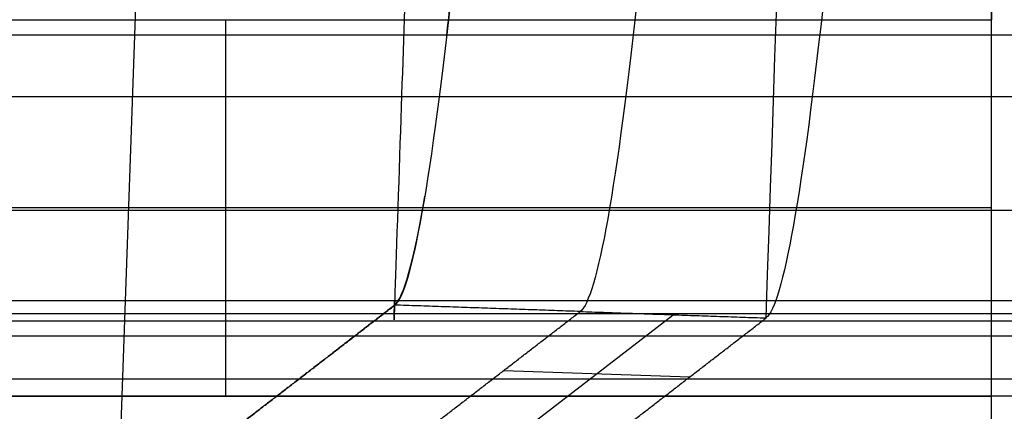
# Model space of a CAD drawing. Header units: millimetres. Extents: x -248 to 248, y -256 to 255.
# Tile 4 of 64: x -195 to -185, y -242 to -238. Entities that reach past the tile are written whole.
import ezdxf

# ---------------------------------------------------------------- set-up
doc = ezdxf.new("R2010")
doc.units = ezdxf.units.MM
doc.layers.add('Défaut', color=7, linetype='Continuous', true_color=0x000000)

msp = doc.modelspace()

# ---------------------------------------------------------------- linework, layer by layer
at = {"layer": 'Défaut'}
for p, q in [((-194.5408696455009, -246.5276151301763, 210.7114412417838), (-193.500511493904, -216.5349895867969, 210.7114412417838)), ((-185.0321345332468, -237.8519767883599, 4.875416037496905), (-185.0321345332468, -237.8519767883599, 0.8754155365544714)), ((-190.097844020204, -242.2956724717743, 371.032000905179), (-188.4528150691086, -241.0274373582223, 419.4646443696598)), ((-190.2762442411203, -241.6268360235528, 395.2814110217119), (-188.2753099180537, -241.6962426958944, 395.2152661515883))]:
    msp.add_line(p, q, dxfattribs=at)
at = {"layer": 'Défaut', "extrusion": (0, 0, -1)}
msp.add_arc((203.5321345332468, -237.8519767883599, -2.875415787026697), 18.5, 0, 180.0000032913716, dxfattribs=at)
at = {"layer": 'Défaut'}
for centre, radius, start, end in [((-203.5321345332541, -237.8519767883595, 4.875416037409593), 18.50000000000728, 0, 180.0000000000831), ((-203.532134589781, -237.8519767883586, 0.875415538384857), 18.49999947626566, 359.9999934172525, 179.9999999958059)]:
    msp.add_arc(centre, radius, start, end, dxfattribs=at)
for points, degree, knots in [([(-209.1306392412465, -241.9021508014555, 384.8439407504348), (-209.1306392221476, -241.9021507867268, 384.8439413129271), (-209.1306392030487, -241.902150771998, 384.8439418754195), (-209.1306391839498, -241.9021507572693, 384.8439424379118), (-208.8523613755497, -241.6875475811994, 393.0396535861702), (-208.5740870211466, -241.4729073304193, 401.2352213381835), (-208.2262410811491, -241.2047040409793, 411.4798738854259), (-208.1566676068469, -241.1508663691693, 413.5287268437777), (-208.0523285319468, -241.0708860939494, 416.6021832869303), (-208.0174964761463, -241.0424981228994, 417.626435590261), (-207.9481100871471, -240.9943254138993, 419.6755868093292), (-207.9130939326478, -240.9610943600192, 420.7003151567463), (-207.8030184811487, -240.7070545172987, 423.7642461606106), (-207.7247215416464, -240.3839539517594, 425.7938099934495), (-207.5597758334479, -239.4274647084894, 429.7792398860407), (-207.4732098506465, -238.7958422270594, 431.7344587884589), (-207.204202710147, -236.4636041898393, 437.421689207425), (-207.0124416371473, -234.320201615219, 440.9699004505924), (-206.6219450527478, -229.0584220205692, 447.2516372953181), (-206.4232911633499, -225.9408732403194, 449.9835643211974), (-206.0376972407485, -219.0223358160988, 454.3738883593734), (-205.8507024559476, -215.2228419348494, 456.0355166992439), (-205.592552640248, -209.2786276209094, 457.5940775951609), (-205.4263474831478, -205.2334811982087, 458.3681207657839), (-205.2110734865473, -199.0753313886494, 458.4039991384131), (-201.4496139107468, -85.3322812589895, 452.5738446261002), (-197.6670531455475, 28.73213243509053, 447.0256761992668), (-193.8877497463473, 143.0854617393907, 441.112909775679), (-193.632198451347, 150.1741991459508, 441.3105644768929), (-193.4222354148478, 154.742103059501, 442.6386147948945), (-193.0943256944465, 161.3093478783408, 445.2385423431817), (-192.8527286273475, 165.3029719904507, 447.9381838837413), (-192.3680408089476, 171.8123152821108, 454.7484345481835), (-192.1250815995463, 174.3223700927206, 458.8608110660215), (-191.6812868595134, 177.4058893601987, 467.7657388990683), (-191.4807015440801, 177.979841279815, 472.5512039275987), (-191.3195784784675, 177.5262260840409, 477.2439123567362)], 3, [-1.689017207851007e-06, -1.689017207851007e-06, -1.689017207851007e-06, -1.689017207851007e-06, 0, 0, 0, 24.6095742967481, 24.6095742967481, 30.7619678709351, 30.7619678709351, 33.8381646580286, 33.8381646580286, 36.9143614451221, 36.9143614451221, 43.0667550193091, 43.0667550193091, 49.2191485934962, 49.2191485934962, 61.5239357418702, 61.5239357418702, 73.8287228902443, 73.8287228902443, 86.1335100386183, 86.1335100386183, 92.2859036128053, 98.4382971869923, 104.590690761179, 434.148151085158, 441.222752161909, 448.29735323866, 455.371954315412, 455.371954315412, 469.521156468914, 469.521156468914, 483.670358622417, 483.670358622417, 497.8195607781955, 497.8195607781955, 497.8195607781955, 497.8195607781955]), ([(-209.1306392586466, -241.9021508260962, 384.84394075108), (-208.7810838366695, -241.6325795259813, 395.1388876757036), (-208.4315306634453, -241.3630735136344, 405.4338354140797), (-208.0601316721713, -241.0767606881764, 416.3722187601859), (-208.038265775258, -241.0593525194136, 417.0156292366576), (-207.9945960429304, -241.026395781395, 418.3025284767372), (-207.9728873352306, -241.0136975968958, 418.9461372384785), (-207.9289085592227, -240.9714807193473, 420.2326466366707), (-207.9066291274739, -240.9416814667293, 420.8755354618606), (-207.8607868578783, -240.8436272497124, 422.1596941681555), (-207.837298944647, -240.7776173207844, 422.8010585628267), (-207.7893453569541, -240.6163000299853, 424.0825539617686), (-207.7648527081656, -240.5201844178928, 424.7226509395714), (-207.7148087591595, -240.2962319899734, 426.0015094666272), (-207.6893336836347, -240.1686778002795, 426.6382615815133), (-207.6120362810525, -239.741834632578, 428.5284309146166), (-207.5591566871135, -239.3977653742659, 429.7667315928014), (-207.3966081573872, -238.1929616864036, 433.4183689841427), (-207.2830426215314, -237.1602117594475, 435.7686538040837), (-207.1343218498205, -235.5706839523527, 438.5970621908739), (-207.1043522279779, -235.2389536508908, 439.1550224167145), (-207.0443432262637, -234.5524120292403, 440.2487708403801), (-207.0142465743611, -234.1969921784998, 440.7856520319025), (-206.9236838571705, -233.0947722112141, 442.3667168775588), (-206.8629458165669, -232.3121153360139, 443.3814070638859), (-206.740743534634, -230.6510604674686, 445.3320369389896), (-206.6792798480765, -229.7727355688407, 446.2680367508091), (-206.5865349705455, -228.3828231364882, 447.6124642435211), (-206.5555282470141, -227.9074209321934, 448.0506556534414), (-206.4933277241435, -226.9319527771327, 448.9067516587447), (-206.4622694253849, -226.4339707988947, 449.3227481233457), (-206.3080536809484, -223.9074767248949, 451.331685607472), (-206.1872419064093, -221.7561778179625, 452.7244579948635), (-206.0097932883, -218.3377426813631, 454.4980952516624), (-205.9512740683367, -217.1662407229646, 455.0365409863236), (-205.835544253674, -214.7567511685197, 456.0038810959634), (-205.7790882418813, -213.5342949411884, 456.4262798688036), (-205.6969394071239, -211.6844634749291, 456.9661675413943), (-205.6699673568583, -211.0645106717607, 457.1301785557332), (-205.6167090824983, -209.8190269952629, 457.4315786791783), (-205.590436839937, -209.1933823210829, 457.5684246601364), (-205.5127995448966, -207.3068546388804, 457.9331758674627), (-205.4626213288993, -206.0363176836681, 458.1150066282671), (-205.3660606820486, -203.4643655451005, 458.3312985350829), (-205.3194838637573, -202.1606188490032, 458.369191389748), (-205.2292821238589, -199.5639128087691, 458.3670170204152), (-205.1854279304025, -198.2671856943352, 458.3299281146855), (-205.0986430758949, -195.674935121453, 458.2290978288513), (-205.0557830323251, -194.3795039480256, 458.1633131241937), (-204.9700997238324, -191.788689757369, 458.030677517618), (-204.9272581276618, -190.4932828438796, 457.9643557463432), (-204.7130394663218, -184.0162348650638, 457.6330441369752), (-204.5416421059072, -178.8345688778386, 457.3686069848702), (-202.9988856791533, -132.1993526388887, 454.993603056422), (-201.6262634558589, -90.74418916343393, 452.9175464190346), (-198.8809224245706, -7.833583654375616, 448.7697003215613), (-197.5082046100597, 33.62182829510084, 446.6979124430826), (-195.793797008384, 85.4392003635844, 444.0696984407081), (-195.4509899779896, 95.8025799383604, 443.542131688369), (-194.9369202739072, 111.3474669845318, 442.7471241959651), (-194.6799208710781, 119.1198577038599, 442.3487064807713), (-194.3801549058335, 128.187598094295, 441.8821149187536), (-194.2516987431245, 132.0737612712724, 441.6817495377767), (-194.1660647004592, 134.6645341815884, 441.5480822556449), (-194.1232909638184, 135.9598891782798, 441.4801285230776), (-194.0375420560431, 138.5507453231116, 441.3494252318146), (-193.9944770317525, 139.8463116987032, 441.2889982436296), (-193.9067550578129, 142.4386000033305, 441.2092904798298), (-193.8621889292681, 143.735256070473, 441.1876644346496), (-193.7697177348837, 146.3309915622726, 441.23070223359), (-193.7217364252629, 147.6301262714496, 441.2973347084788), (-193.644961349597, 149.5823137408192, 441.5213912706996), (-193.6185544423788, 150.2331064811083, 441.6176309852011), (-193.5647554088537, 151.5151131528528, 441.8543970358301), (-193.5372934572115, 152.149072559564, 441.9942272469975), (-193.4533903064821, 154.0319478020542, 442.4715776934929), (-193.3954409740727, 155.261975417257, 442.8666083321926), (-193.2761406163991, 157.6794248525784, 443.7863947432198), (-193.2146569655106, 158.8651859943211, 444.3162069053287), (-193.1193802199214, 160.6056124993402, 445.2272819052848), (-193.0873335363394, 161.1756622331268, 445.5479679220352), (-193.0230265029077, 162.2899880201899, 446.2189204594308), (-192.9907108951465, 162.8352747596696, 446.5697141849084), (-192.8932873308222, 164.4362048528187, 447.6671470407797), (-192.8277048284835, 165.457078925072, 448.4586303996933), (-192.7283781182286, 166.9185680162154, 449.7359094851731), (-192.6951098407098, 167.394053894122, 450.1767299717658), (-192.6282472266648, 168.3211356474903, 451.0891834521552), (-192.594585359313, 168.7735874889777, 451.5618126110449), (-192.493539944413, 170.088023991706, 453.0211109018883), (-192.4268929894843, 170.8974228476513, 454.0370459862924), (-192.2949607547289, 172.3891226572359, 456.1507501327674), (-192.2296757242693, 173.0714003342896, 457.2485341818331), (-192.1327742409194, 173.9990448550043, 458.9568745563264), (-192.1006453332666, 174.2922438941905, 459.5366333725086), (-192.036738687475, 174.8458640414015, 460.7172555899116), (-192.004860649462, 175.1070063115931, 461.3201090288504), (-191.8482010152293, 176.314171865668, 464.3534237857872), (-191.7307965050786, 176.9749576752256, 466.8529742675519), (-191.5935528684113, 177.4348436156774, 470.0649291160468), (-191.5665871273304, 177.5082317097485, 470.7117638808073), (-191.5136441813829, 177.6169612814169, 472.0145286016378), (-191.4876791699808, 177.6521613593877, 472.6702664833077), (-191.4120584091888, 177.6988728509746, 474.6318266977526), (-191.3644017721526, 177.6524185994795, 475.9384343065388), (-191.3195784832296, 177.5262234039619, 477.2439120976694)], 3, [0, 0, 0, 0, 31.11805206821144, 31.11805206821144, 33.06293032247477, 33.06293032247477, 35.00780857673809, 35.00780857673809, 36.95268683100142, 36.95268683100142, 38.89756508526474, 38.89756508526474, 40.84244333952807, 40.84244333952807, 42.7873215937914, 42.7873215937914, 46.67707810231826, 46.67707810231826, 54.456591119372, 54.456591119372, 56.4014693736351, 56.4014693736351, 58.34634762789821, 58.34634762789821, 62.23610413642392, 62.23610413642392, 66.12586064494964, 66.12586064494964, 68.07073889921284, 68.07073889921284, 70.01561715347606, 70.01561715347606, 77.79513017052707, 77.79513017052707, 81.68488667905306, 81.68488667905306, 85.57464318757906, 85.57464318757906, 87.51952144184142, 87.51952144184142, 89.46439969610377, 89.46439969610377, 93.35415620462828, 93.35415620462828, 97.24391271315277, 97.24391271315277, 101.1336692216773, 101.1336692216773, 105.0234257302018, 105.0234257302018, 108.9131822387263, 108.9131822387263, 124.472208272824, 124.472208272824, 248.9444165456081, 248.9444165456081, 373.4166248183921, 373.4166248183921, 404.5346768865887, 404.5346768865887, 420.093702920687, 427.873215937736, 431.7629724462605, 431.7629724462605, 435.6527289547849, 435.6527289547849, 439.5424854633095, 439.5424854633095, 443.4322419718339, 443.4322419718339, 447.3219984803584, 447.3219984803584, 449.2668767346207, 449.2668767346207, 451.2117549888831, 451.2117549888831, 455.1015114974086, 455.1015114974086, 458.9912680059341, 458.9912680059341, 460.9361462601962, 460.9361462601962, 462.8810245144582, 462.8810245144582, 466.7707810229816, 466.7707810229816, 468.7156592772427, 468.7156592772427, 470.6605375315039, 470.6605375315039, 474.5502940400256, 474.5502940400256, 478.4400505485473, 478.4400505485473, 480.3849288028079, 480.3849288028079, 482.3298070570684, 482.3298070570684, 490.1093200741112, 490.1093200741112, 492.0541983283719, 492.0541983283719, 493.9990765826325, 493.9990765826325, 497.8888330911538, 497.8888330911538, 497.8888330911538, 497.8888330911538]), ([(-175.6136513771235, 136.1695975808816, 441.5413623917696), (-179.2509327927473, 26.28322987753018, 447.0760850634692), (-182.9785173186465, -86.19172434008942, 452.6013780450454), (-186.6887414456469, -198.425523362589, 458.3983320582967), (-187.0000143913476, -207.2509744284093, 458.2634033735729), (-187.2176163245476, -212.1942291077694, 456.8788447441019), (-187.5685413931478, -219.7205926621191, 454.1771826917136), (-187.8218249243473, -224.3216244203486, 451.3527494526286), (-188.3309229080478, -232.1118966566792, 444.1419709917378), (-188.5858672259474, -235.2719743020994, 439.7512768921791), (-189.0574895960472, -239.6457472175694, 430.0801843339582), (-189.2739051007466, -240.8572955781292, 424.8054726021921), (-189.4540003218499, -240.992709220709, 419.497736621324)], 3, [0, 0, 0, 0, 352.2617837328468, 357.5636256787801, 362.8654676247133, 368.1673095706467, 368.1673095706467, 378.7709934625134, 378.7709934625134, 389.37467735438, 389.37467735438, 399.9783612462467, 399.9783612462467, 399.9783612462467, 399.9783612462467]), ([(-190.4356578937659, -210.9517452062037, 418.7444157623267), (-190.9442636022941, -225.9374821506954, 419.1541021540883), (-191.4517038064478, -240.9232596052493, 419.5637482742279), (-191.4517044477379, -240.9232785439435, 419.5637487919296), (-191.4493742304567, -240.9233880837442, 419.5636725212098)], 2, [0, 0, 0, 29.99992219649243, 29.99992219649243, 30.00227519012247, 30.00227519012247, 30.00227519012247]), ([(-189.3322949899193, -214.6335645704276, 456.0442946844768), (-189.5662447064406, -219.6511419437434, 454.2431982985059), (-189.8195284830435, -224.252173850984, 451.4187578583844), (-190.328626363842, -232.0424456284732, 444.2079820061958), (-190.5835706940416, -235.2025231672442, 439.8172874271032), (-191.0551930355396, -239.5762958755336, 430.1461955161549), (-191.2716085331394, -240.7878441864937, 424.8714839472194), (-191.4493742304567, -240.9233880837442, 419.5636725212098)], 3, [0, 0, 0, 0, 16.04584433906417, 16.04584433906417, 32.0916861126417, 32.0916861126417, 48.13752788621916, 48.13752788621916, 48.13752788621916, 48.13752788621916]), ([(-185.3368887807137, -214.7724502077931, 455.912234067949), (-185.5708391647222, -219.7900126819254, 454.1111019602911), (-185.8241218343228, -224.3910348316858, 451.2866846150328), (-186.3332189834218, -232.1812873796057, 444.0759107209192), (-186.5881630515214, -235.3413737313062, 439.6852333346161), (-187.059784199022, -239.7151197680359, 430.0141494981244), (-187.2761999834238, -240.9266894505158, 424.7394517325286), (-187.4562942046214, -241.0620811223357, 419.4317228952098), (-187.4562943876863, -241.0620812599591, 419.4317174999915), (-187.4562945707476, -241.062081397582, 419.4317121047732), (-187.4539619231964, -241.062113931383, 419.4316283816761)], 3, [-48.13979144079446, -48.13979144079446, -48.13979144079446, -48.13979144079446, -32.09397922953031, -32.09397922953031, -16.0481622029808, -16.0481622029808, -0.00234517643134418, -0.00234517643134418, -0.00234517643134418, 0, 0, 0, 0]), ([(-190.8895208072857, -238.0160662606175, 433.5184280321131), (-190.8663463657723, -237.81699966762, 434.0103194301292), (-190.8429610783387, -237.6080804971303, 434.4982259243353), (-190.7902241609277, -237.1190042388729, 435.5796496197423), (-190.7607739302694, -236.833719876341, 436.1707564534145), (-190.7310680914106, -236.5340066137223, 436.7544183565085)], 3, [8.963600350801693, 8.963600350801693, 8.963600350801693, 8.963600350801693, 9.95946658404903, 9.95946658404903, 11.19093998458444, 11.19093998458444, 11.19093998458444, 11.19093998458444]), ([(-193.0920748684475, -242.1918111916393, 371.130981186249), (-193.0886814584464, -242.1891950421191, 371.2308893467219), (-193.0852880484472, -242.1865788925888, 371.3307975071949), (-192.2661666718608, -241.5550772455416, 395.4472202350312), (-191.4470441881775, -240.9234992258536, 419.5635963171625)], 2, [-651.1890268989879, -651.1890268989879, -651.1890268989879, -650.989026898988, -650.989026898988, -602.7118661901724, -602.7118661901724, -602.7118661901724]), ([(-191.4493742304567, -240.9233880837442, 419.5636725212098), (-192.2661666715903, -241.5550772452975, 395.4472202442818), (-193.0852880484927, -242.1865788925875, 371.3307975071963), (-193.0886814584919, -242.1891950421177, 371.2308893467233), (-193.092074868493, -242.1918111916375, 371.1309811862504)], 2, [0, 0, 0, 48.27713850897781, 48.27713850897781, 48.47713850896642, 48.47713850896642, 48.47713850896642]), ([(-191.0984883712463, -242.2609629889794, 371.0650792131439), (-191.0950960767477, -242.2583468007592, 371.1649874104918), (-191.0917037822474, -242.2557306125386, 371.2648956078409), (-190.2728520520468, -241.624219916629, 395.3813161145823), (-189.4540003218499, -240.992709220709, 419.497736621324)], 2, [0, 0, 0, 0.2000000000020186, 0.2000000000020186, 48.47716072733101, 48.47716072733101, 48.47716072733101]), ([(-3.999999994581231, -241.7194410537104, 435.1479252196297), (-105.691770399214, -241.7193850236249, 435.1479022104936), (-207.3835408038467, -241.7193289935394, 435.1478792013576), (-207.383553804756, -241.7193289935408, 435.1478792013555), (-207.3835668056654, -241.7193289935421, 435.1478792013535)], 2, [0, 0, 0, 203.3835408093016, 203.3835408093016, 203.3835668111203, 203.3835668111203, 203.3835668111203])]:
    msp.add_open_spline(points, degree=degree, knots=knots, dxfattribs=at)
for points, degree in [([(-187.4539619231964, -241.062113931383, 419.4316283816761), (-187.1180001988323, -231.0715117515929, 419.15858796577), (-186.7797063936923, -221.0809805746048, 418.8854871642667), (-186.4402463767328, -211.0904893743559, 418.6123668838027)], 3), ([(-201.500515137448, -237.8519767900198, 4.87541603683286), (-193.2663248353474, -237.8519767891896, 4.875416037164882), (-185.0321345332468, -237.8519767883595, 4.875416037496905)], 2), ([(-201.5005141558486, -237.8519767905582, 0.8754155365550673), (-193.266324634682, -237.8519778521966, 0.8754155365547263), (-185.0321351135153, -237.851978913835, 0.8754155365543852)], 2), ([(-193.2663265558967, -241.9035814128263, 0.8753656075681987), (-193.266342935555, -240.5543488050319, 0.8748831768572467), (-193.2663572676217, -239.2038145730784, 0.8744598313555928), (-193.2663249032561, -237.8519778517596, 0.8754150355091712)], 3), ([(-193.2663262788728, -241.9021507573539, 4.875365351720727), (-193.2663426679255, -240.5520947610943, 4.874882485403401), (-193.2663570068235, -239.2020370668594, 4.874460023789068), (-193.2663245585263, -237.8519767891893, 4.875416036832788)], 3), ([(-185.0321367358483, -241.9035814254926, 0.8753649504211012), (-185.0321536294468, -240.5543502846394, 0.8748821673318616), (-185.0321678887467, -239.1995669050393, 0.8744609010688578), (-185.0321351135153, -237.851978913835, 0.8754155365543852)], 3), ([(-185.0321361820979, -241.9028660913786, 2.875365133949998), (-185.0321527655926, -240.5532228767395, 2.874881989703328), (-185.032167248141, -239.2008026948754, 2.874460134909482), (-185.0321350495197, -237.8519778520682, 2.875415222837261)], 3), ([(-185.0321356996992, -241.9021507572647, 4.875365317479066), (-185.0321526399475, -240.5520947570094, 4.874882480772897), (-185.0321669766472, -239.2020370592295, 4.874460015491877), (-185.0321345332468, -237.8519767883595, 4.875416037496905)], 3), ([(-185.0321351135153, -237.851978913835, 0.8754155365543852), (-185.0321348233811, -237.8519778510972, 2.875415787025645), (-185.0321345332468, -237.8519767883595, 4.875416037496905)], 2), ([(-4.000000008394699, -238.0184295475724, 433.6302022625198), (-105.6917704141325, -238.0184295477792, 433.6302022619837), (-207.3835408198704, -238.018429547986, 433.6302022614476)], 2), ([(-3.999999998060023, -238.6814290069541, 441.1823727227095), (-105.5531658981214, -238.6814290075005, 441.1823727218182), (-207.1063317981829, -238.6814290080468, 441.182372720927)], 2), ([(-191.4517038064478, -240.9232596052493, 419.5637482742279), (-191.353208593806, -240.8492010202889, 422.4665825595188), (-191.2438497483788, -240.4532635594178, 425.3595390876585), (-191.1263958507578, -239.7519358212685, 428.1761799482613)], 3), ([(-4.00000000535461, -239.9057093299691, 427.7865249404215), (-105.8211243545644, -239.9057093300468, 427.7865249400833), (-207.6422487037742, -239.9057093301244, 427.786524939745)], 2), ([(-185.0321534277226, -239.8770653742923, 4.874851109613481), (-193.2663342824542, -239.8770653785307, 4.874851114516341), (-201.5005151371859, -239.8770653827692, 4.8748511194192)], 2), ([(-185.032154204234, -239.8773407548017, 0.8748511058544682), (-193.2663336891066, -239.877340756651, 0.8748511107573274), (-201.5005131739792, -239.8773407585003, 0.8748511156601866)], 2), ([(-185.032153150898, -239.8770653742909, 4.874851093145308), (-185.0321539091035, -239.8771145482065, 2.874851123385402), (-185.032154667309, -239.877163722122, 0.8748511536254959)], 2), ([(-4.000000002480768, -240.8764144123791, 421.7216254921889), (-105.9382010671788, -240.8764144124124, 421.7216254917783), (-207.8764021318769, -240.8764144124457, 421.7216254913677)], 2), ([(-191.451705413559, -240.9233070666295, 419.563749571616), (-191.4517046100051, -240.9232833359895, 419.5637489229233), (-191.4517038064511, -240.9232596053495, 419.5637482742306)], 2), ([(-189.4540003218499, -240.992709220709, 419.497736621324), (-190.4516872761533, -240.9580486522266, 419.5307045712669), (-191.4493742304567, -240.9233880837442, 419.5636725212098)], 2), ([(-4.000000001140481, -241.0184117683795, 418.6510112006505), (-105.991401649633, -241.0184117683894, 418.6510112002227), (-207.9828032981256, -241.0184117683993, 418.651011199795)], 2), ([(-189.4540003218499, -240.992709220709, 419.497736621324), (-188.787321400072, -241.0158602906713, 419.4757016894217), (-188.1206424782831, -241.0390113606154, 419.4536667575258), (-187.4539619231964, -241.062113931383, 419.4316283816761)], 3), ([(-189.4540003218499, -240.9927092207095, 419.4977366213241), (-188.4551472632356, -241.0273951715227, 419.4647297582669), (-187.4562942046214, -241.0620811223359, 419.4317228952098)], 2), ([(-3.999999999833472, -241.0975461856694, 415.5776978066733), (-106.0435541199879, -241.0975461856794, 415.5776978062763), (-208.0871082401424, -241.0975461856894, 415.5776978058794)], 2), ([(-189.0966589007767, -242.3304007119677, 370.998904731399), (-188.2753104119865, -241.6962573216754, 395.2152665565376), (-187.4539619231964, -241.062113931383, 419.4316283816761)], 2), ([(-187.4562947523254, -241.0620815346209, 419.4317067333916), (-187.4562945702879, -241.0620813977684, 419.4317120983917), (-187.4562943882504, -241.0620812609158, 419.4317174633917), (-187.456294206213, -241.0620811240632, 419.4317228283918)], 3), ([(-3.999999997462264, -241.2583446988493, 409.4309433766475), (-106.14790514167, -241.2583446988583, 409.4309433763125), (-208.2958102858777, -241.2583446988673, 409.4309433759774)], 2), ([(-172.130639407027, -241.902150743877, 384.8439415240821), (-190.6306393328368, -241.9021507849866, 384.8439411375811), (-209.1306392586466, -241.9021508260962, 384.84394075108)], 2), ([(-172.1306393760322, -241.9021507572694, 384.8439424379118), (-190.6306392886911, -241.9021507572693, 384.8439424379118), (-209.1306392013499, -241.9021507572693, 384.8439424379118)], 2), ([(-185.0321356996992, -241.9021507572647, 4.875365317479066), (-193.2663254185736, -241.9021507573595, 4.875365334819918), (-201.500515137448, -241.9021507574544, 4.87536535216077)], 2), ([(-201.5005141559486, -241.903581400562, 0.8753655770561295), (-193.2663254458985, -241.9035814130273, 0.8753652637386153), (-185.0321367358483, -241.9035814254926, 0.8753649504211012)], 2), ([(-185.0323478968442, -249.7927369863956, 4.869128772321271), (-185.0320646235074, -247.1625437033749, 4.877476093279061), (-185.0321043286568, -244.5323504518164, 4.876306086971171), (-185.0321362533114, -241.902150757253, 4.875365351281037)], 3), ([(-185.0323462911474, -249.7800424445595, 0.8691489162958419), (-185.0320646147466, -247.1594983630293, 0.8774726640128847), (-185.0321043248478, -244.5340135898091, 0.8763040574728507), (-185.0321367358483, -241.9035814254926, 0.8753649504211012)], 3), ([(-185.0323446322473, -249.7927369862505, 4.869128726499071), (-185.0320620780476, -247.1625437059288, 4.8774760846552), (-185.0321025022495, -244.5323504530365, 4.876306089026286), (-185.0321356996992, -241.9021507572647, 4.875365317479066)], 3), ([(-185.0323446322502, -249.7927369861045, 4.869128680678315), (-185.0320620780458, -247.162543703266, 4.877476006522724), (-185.0321025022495, -244.5323504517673, 4.876306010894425), (-185.0321351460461, -241.902150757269, 4.87536528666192)], 3), ([(-185.0321367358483, -241.9035814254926, 0.8753649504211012), (-185.0321362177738, -241.9028660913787, 2.875365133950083), (-185.0321356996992, -241.9021507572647, 4.875365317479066)], 2), ([(-172.130639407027, -241.902150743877, 384.8439415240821), (-178.5466528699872, -246.8502748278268, 195.8827070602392), (-184.9626663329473, -251.7983989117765, 6.921472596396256)], 2)]:
    msp.add_open_spline(points, degree=degree, dxfattribs=at)

doc.saveas('drawing.dxf')
